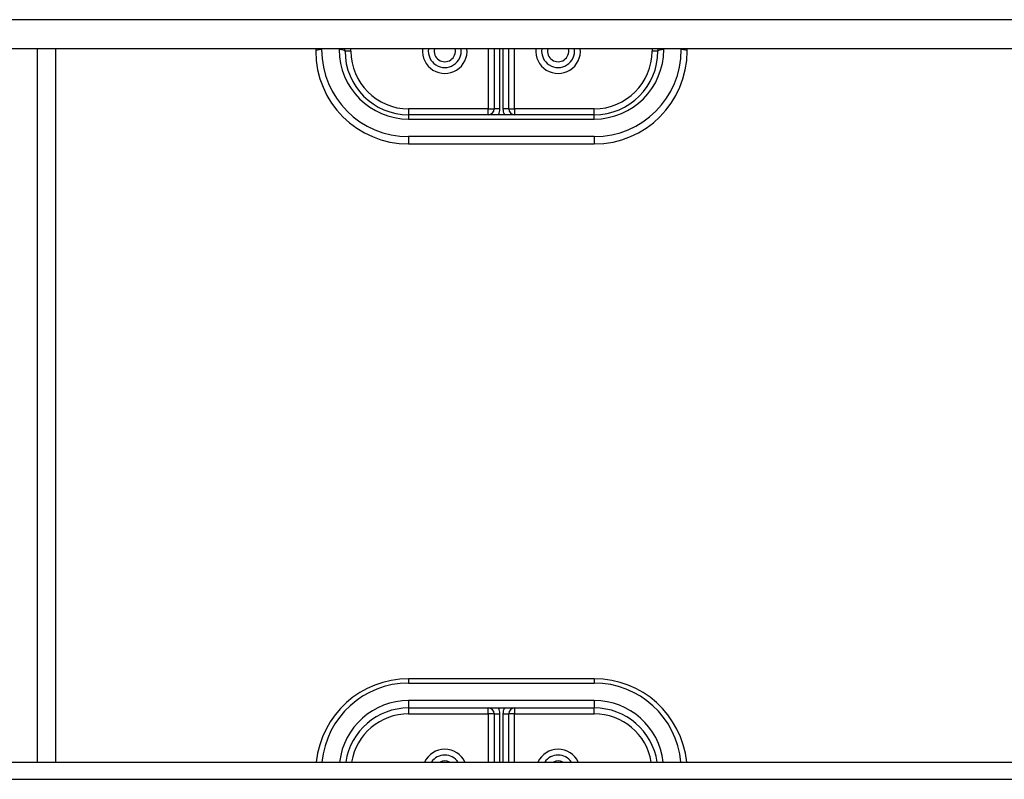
# Model space of a CAD drawing. Header units: inches. Extents: x 96 to 240, y 74 to 100.
# Tile 24 of 65: x 134.01 to 139.32, y 89.91 to 94. Entities that reach past the tile are written whole.
import ezdxf

# ---------------------------------------------------------------- set-up
doc = ezdxf.new("R2010")
doc.units = ezdxf.units.IN
doc.header["$MEASUREMENT"] = 0
doc.layers.add('Visible Edges(ANSI)', color=7, linetype='Continuous', lineweight=25)
doc.layers.add('Visible Tangent Edges(ANSI)', color=7, linetype='Continuous', lineweight=25)

msp = doc.modelspace()

# ---------------------------------------------------------------- linework, layer by layer
at = {"layer": 'Visible Edges(ANSI)'}
for p, q in [((167.2415, 93.8412), (130.6077, 93.8412)), ((134.1077, 93.8412), (134.1077, 90.0005)), ((135.6077, 93.8412), (135.6077, 93.8289)), ((135.7651, 93.8289), (135.7651, 93.8412)), ((136.5683, 93.8412), (136.5683, 93.5179)), ((136.647, 93.5179), (136.647, 93.8412)), ((137.4502, 93.8412), (137.4502, 93.8289)), ((137.6077, 93.8289), (137.6077, 93.8412)), ((137.1077, 93.4864), (136.1077, 93.4864)), ((136.1077, 93.3289), (137.1077, 93.3289)), ((137.1077, 90.449), (136.1077, 90.449)), ((136.1077, 90.2915), (137.1077, 90.2915)), ((136.5683, 90.26), (136.5683, 90.0005)), ((136.647, 90.0005), (136.647, 90.26)), ((130.6077, 90.0005), (167.2415, 90.0005))]:
    msp.add_line(p, q, dxfattribs=at)
for centre, radius, start, end in [((136.1077, 93.8289), 0.5, 180, 270), ((136.1077, 93.8289), 0.3425, 180, 270), ((136.3025, 93.8289), 0.0886, 172.0413, 7.9587), ((136.9128, 93.8289), 0.0886, 172.0413, 7.9587), ((137.1077, 93.8289), 0.3425, 270, 0), ((137.1077, 93.8289), 0.5, 270, 0), ((136.5368, 93.5179), 0.0315, 270, 0), ((136.6785, 93.5179), 0.0315, 180, 270), ((136.1077, 89.949), 0.5, 90, 174.096), ((137.1077, 89.949), 0.5, 5.904, 90), ((136.1077, 89.949), 0.3425, 90, 171.3641), ((136.5368, 90.26), 0.0315, 0, 90), ((136.6785, 90.26), 0.0315, 90, 180), ((137.1077, 89.949), 0.3425, 8.6359, 90), ((136.3025, 89.949), 0.0886, 35.4926, 144.5074), ((136.9128, 89.949), 0.0886, 35.4926, 144.5074)]:
    msp.add_arc(centre, radius, start, end, dxfattribs=at)
at = {"layer": 'Visible Tangent Edges(ANSI)'}
for p, q in [((167.2415, 93.9981), (130.6077, 93.9981)), ((134.2067, 93.8412), (134.2067, 90.0005)), ((135.6392, 93.837), (135.6392, 93.8412)), ((135.7336, 93.8412), (135.7336, 93.837)), ((135.7966, 93.8289), (135.7651, 93.8289)), ((135.7966, 93.8289), (135.7966, 93.8412)), ((136.5368, 93.8412), (136.5368, 93.5179)), ((136.5998, 93.5179), (136.5998, 93.8412)), ((136.6155, 93.8412), (136.6155, 93.5179)), ((136.6785, 93.5179), (136.6785, 93.8412)), ((137.4187, 93.8412), (137.4187, 93.8289)), ((137.4502, 93.8289), (137.4187, 93.8289)), ((137.4817, 93.837), (137.4817, 93.8412)), ((137.5762, 93.8412), (137.5762, 93.837)), ((136.5368, 93.5179), (136.1077, 93.5179)), ((136.1077, 93.5179), (136.1077, 93.4864)), ((136.1077, 93.4864), (136.1077, 93.463)), ((136.5368, 93.4864), (136.5368, 93.5179)), ((136.5368, 93.5179), (136.5683, 93.5179)), ((136.5998, 93.5179), (136.5683, 93.5179)), ((136.647, 93.5179), (136.6155, 93.5179)), ((136.647, 93.5179), (136.6785, 93.5179)), ((137.1077, 93.5179), (136.6785, 93.5179)), ((136.6785, 93.5179), (136.6785, 93.4864)), ((137.1077, 93.4864), (137.1077, 93.5179)), ((137.1077, 93.463), (137.1077, 93.4864)), ((136.1077, 93.463), (137.1077, 93.463)), ((137.1077, 93.3685), (136.1077, 93.3685)), ((136.1077, 93.3685), (136.1077, 93.3289)), ((137.1077, 93.3685), (137.1077, 93.3289)), ((136.1077, 90.449), (136.1077, 90.4256)), ((136.1077, 90.4256), (137.1077, 90.4256)), ((137.1077, 90.449), (137.1077, 90.4256)), ((137.1077, 90.3311), (136.1077, 90.3311)), ((136.1077, 90.3311), (136.1077, 90.2915)), ((137.1077, 90.3311), (137.1077, 90.2915)), ((136.1077, 90.2915), (136.1077, 90.26)), ((136.1077, 90.26), (136.5368, 90.26)), ((136.5368, 90.26), (136.5368, 90.2915)), ((136.5368, 90.26), (136.5368, 90.0005)), ((136.5683, 90.26), (136.5368, 90.26)), ((136.5683, 90.26), (136.5998, 90.26)), ((136.5998, 90.0005), (136.5998, 90.26)), ((136.6155, 90.26), (136.6155, 90.0005)), ((136.6155, 90.26), (136.647, 90.26)), ((136.6785, 90.26), (136.647, 90.26)), ((136.6785, 90.2915), (136.6785, 90.26)), ((136.6785, 90.26), (137.1077, 90.26)), ((136.6785, 90.0005), (136.6785, 90.26)), ((137.1077, 90.26), (137.1077, 90.2915)), ((130.6077, 89.9073), (167.2415, 89.9073))]:
    msp.add_line(p, q, dxfattribs=at)
for centre, radius, start, end in [((136.1077, 93.837), 0.4685, 180, 270), ((136.1077, 93.837), 0.374, 180, 270), ((136.1077, 93.8289), 0.311, 180, 270), ((136.3025, 93.8289), 0.1201, 174.1375, 5.8625), ((136.3025, 93.8289), 0.0571, 167.5933, 12.4067), ((136.9128, 93.8289), 0.1201, 174.1375, 5.8625), ((136.9128, 93.8289), 0.0571, 167.5933, 12.4067), ((137.1077, 93.837), 0.4685, 270, 0), ((137.1077, 93.837), 0.374, 270, 0), ((137.1077, 93.8289), 0.311, 270, 0), ((136.5368, 93.5179), 0.063, 330, 0), ((136.6785, 93.5179), 0.063, 180, 210), ((136.1077, 89.9571), 0.4685, 90, 174.684), ((137.1077, 89.9571), 0.4685, 5.316, 90), ((136.1077, 89.9571), 0.374, 90, 173.3355), ((137.1077, 89.9571), 0.374, 6.6645, 90), ((136.1077, 89.949), 0.311, 90, 170.4818), ((136.5368, 90.26), 0.063, 0, 30), ((136.6785, 90.26), 0.063, 150, 180), ((137.1077, 89.949), 0.311, 9.5182, 90), ((136.3025, 89.949), 0.1201, 25.3603, 154.6397), ((136.9128, 89.949), 0.1201, 25.3603, 154.6397), ((136.3025, 89.949), 0.0571, 64.2803, 115.7197), ((136.9128, 89.949), 0.0571, 64.2803, 115.7197)]:
    msp.add_arc(centre, radius, start, end, dxfattribs=at)
for centre, major_axis, start_param, end_param in [((135.6392, 93.8289), (-0.0315, 0), 4.712389, 6.283185), ((135.7336, 93.8289), (0.0315, 0), 0, 1.570796), ((137.4817, 93.8289), (-0.0315, 0), 4.712389, 6.283185), ((137.5762, 93.8289), (0.0315, 0), 0, 1.570796)]:
    msp.add_ellipse(centre, major_axis=major_axis, ratio=0.254784, start_param=start_param, end_param=end_param, dxfattribs=at)

doc.saveas('drawing.dxf')
